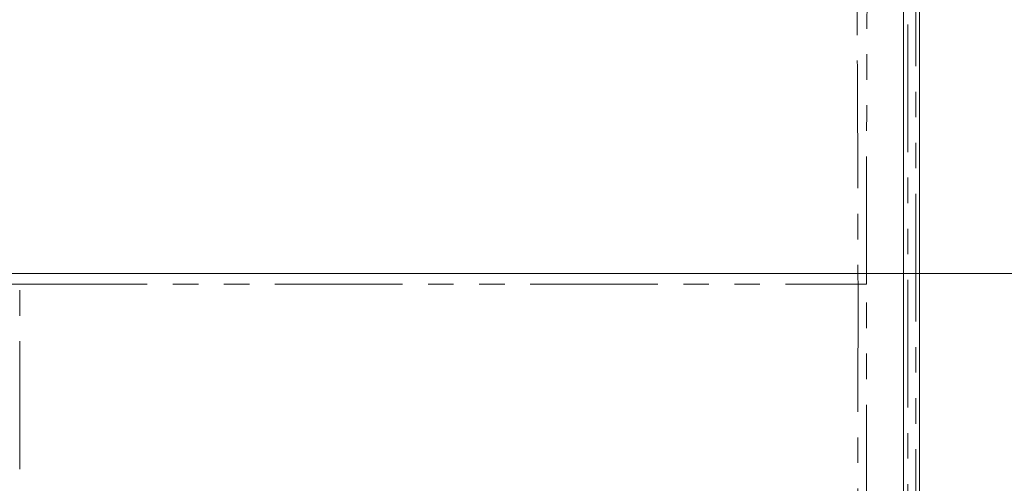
# Model space of a CAD drawing. Header units: millimetres. Extents: x 19 to 844, y 7 to 552.
# Tile 109 of 177: x 271 to 320, y 317 to 340. Entities that reach past the tile are written whole.
import ezdxf

# ---------------------------------------------------------------- set-up
doc = ezdxf.new("R2010")
doc.units = ezdxf.units.MM
doc.linetypes.add('PHANTOM', pattern=[12.7, 6.35, -1.27, 1.27, -1.27, 1.27, -1.27])
doc.styles.add('SLDTEXTSTYLE0', font='TXT', dxfattribs={"width": 0.75})
doc.dimstyles.new('SLDDIMSTYLE0', dxfattribs={"dimtxt": 3.5, "dimasz": 3.302, "dimexe": 0, "dimexo": 0.0625, "dimgap": 0.875, "dimtad": 0, "dimtih": 1, "dimtoh": 1, "dimdec": 1, "dimlfac": 2.5, "dimrnd": 1e-09, "dimzin": 4, "dimdsep": 46, "dimtxsty": 'SLDTEXTSTYLE0', "dimsah": 1, "dimcen": 0.09, "dimadec": 0, "dimazin": 1, "dimtfac": 1, "dimtdec": 1, "dimtofl": 0, "dimtmove": 0, "dimatfit": 3, "dimfxl": 0, "dimfrac": 2, "dimtolj": 1, "dimtzin": 12, "dimarcsym": 0})

# ---------------------------------------------------------------- blocks, each defined once
blk = doc.blocks.new('_D_15')
at = {"color": 7, "linetype": 'Continuous', "lineweight": 0}
for p, q in [((209.834, 327.172), (334.653, 327.172)), ((331.478, 327.172), (331.478, 309.95)), ((331.478, 287.172), (331.478, 304.394)), ((209.834, 287.172), (334.653, 287.172))]:
    blk.add_line(p, q, dxfattribs=at)
for points in [[(331.478, 327.172), (330.97, 323.87), (331.986, 323.87)], [(331.478, 287.172), (331.986, 290.474), (330.97, 290.474)]]:
    blk.add_solid(points, dxfattribs=at)
at = {"color": 7, "linetype": 'Continuous', "lineweight": 0, "char_height": 3.5, "attachment_point": 1, "style": 'SLDTEXTSTYLE0'}
for s, insert in [('2X', (322.297, 308.906)), ('100.0', (329.02, 308.906))]:
    blk.add_mtext(s, dxfattribs=dict(at, insert=insert))

msp = doc.modelspace()

# ---------------------------------------------------------------- linework, layer by layer
at = {"color": 7, "linetype": 'Continuous', "lineweight": 15}
for p, q in [((314.616, 377.282), (314.616, 223.563)), ((315.416, 223.186), (315.416, 377.662))]:
    msp.add_line(p, q, dxfattribs=at)
at = {"color": 8, "linetype": 'PHANTOM', "lineweight": 0}
for p, q in [((314.833, 377.662), (314.833, 223.186)), ((315.231, 223.186), (315.231, 377.662)), ((270.648, 326.648), (207.616, 326.649)), ((270.648, 266.653), (270.648, 326.648)), ((312.355, 326.648), (312.354, 225.377)), ((312.777, 225.402), (312.777, 326.648))]:
    msp.add_line(p, q, dxfattribs=at)
at = {"color": 8, "linetype": 'PHANTOM', "lineweight": 0, "flags": 128}
msp.add_lwpolyline([(312.777, 326.648), (312.732, 326.648), (312.684, 326.648), (312.635, 326.648), (312.583, 326.648), (312.529, 326.648), (312.473, 326.648), (312.415, 326.648), (312.355, 326.648)], dxfattribs=at)
at = {"color": 8, "linetype": 'PHANTOM', "lineweight": 0}
for points, knots in [([(311.889, 375.861), (311.903, 374.865), (311.932, 372.801), (311.976, 369.6), (312.022, 366.185), (312.081, 361.703), (312.147, 356.583), (312.216, 350.544), (312.272, 344.664), (312.318, 338.51), (312.348, 332.556), (312.352, 328.577), (312.355, 326.648)], [0, 0, 0, 0, 0.060727, 0.125789, 0.195186, 0.268918, 0.398997, 0.507325, 0.637078, 0.757428, 0.882456, 1, 1, 1, 1]), ([(312.777, 326.648), (312.777, 327.564), (312.777, 329.614), (312.782, 333.023), (312.79, 336.207), (312.81, 342.357), (312.854, 351.248), (312.939, 363.547), (313.002, 371.746), (313.033, 375.846)], [0, 0, 0, 0, 0.0558137, 0.1249978, 0.2078567, 0.2499951, 0.4999918, 0.7499936, 1, 1, 1, 1]), ([(270.648, 326.648), (274.467, 326.648), (278.3, 326.648), (283.93, 326.648), (285.787, 326.648), (289.411, 326.648), (291.178, 326.648), (294.61, 326.648), (296.275, 326.648), (299.543, 326.648), (301.147, 326.648), (305.94, 326.648), (309.117, 326.648), (312.355, 326.648)], [0, 0, 0, 0, 0.25, 0.25, 0.375, 0.375, 0.5, 0.5, 0.625, 0.625, 0.75, 0.75, 1, 1, 1, 1])]:
    msp.add_open_spline(points, degree=3, knots=knots, dxfattribs=at)

# ---------------------------------------------------------------- dimensions: what is measured, and where the dimension line sits
at = {"color": 7, "linetype": 'Continuous', "lineweight": 0}
dim = msp.add_linear_dim(base=(331.478, 287.172), p1=(208.564, 327.172), p2=(208.564, 287.172), angle=90, text='2X <>', dimstyle='SLDDIMSTYLE0', dxfattribs=at)
dim.commit()
dim.dimension.update_dxf_attribs({"geometry": '_D_15', "text_midpoint": (331.478, 307.172), "dimtype": 160})

doc.saveas('drawing.dxf')
